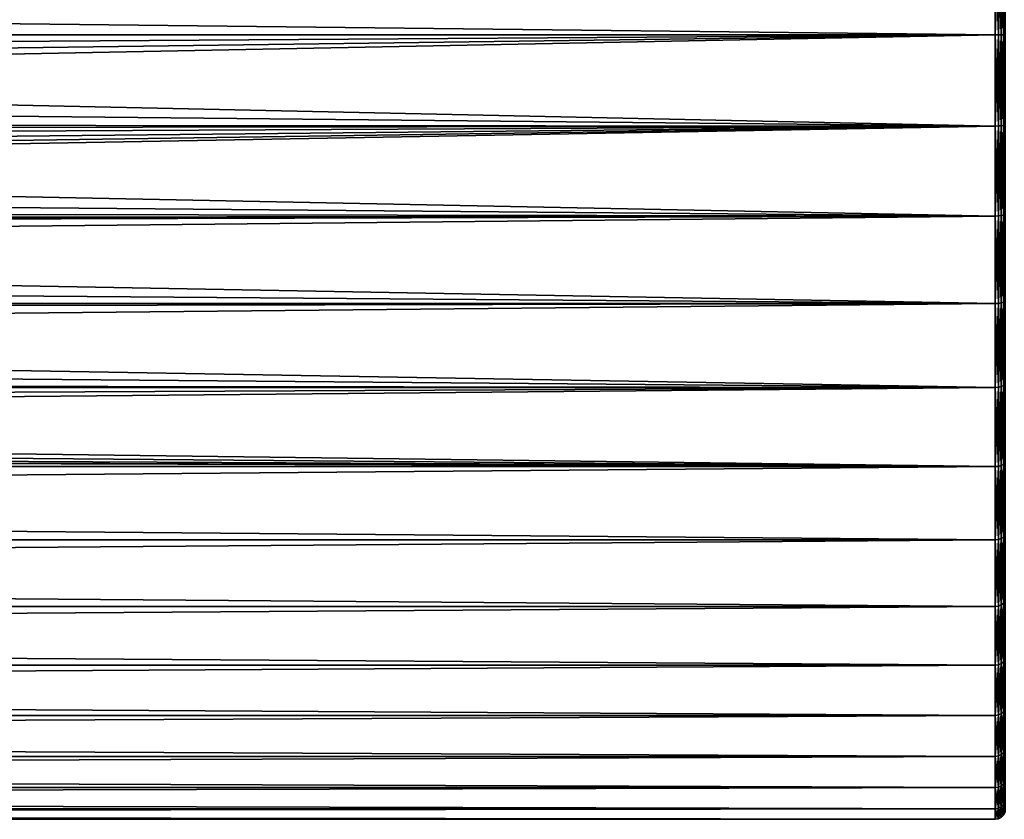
# Model space of a CAD drawing. Header units: metres. Extents: x -147 to 182, y -23 to 81.
# Tile 167 of 212: x 108 to 137, y -23 to 0. Entities that reach past the tile are written whole.
import ezdxf

# ---------------------------------------------------------------- set-up
doc = ezdxf.new("R2010")
doc.units = ezdxf.units.M
doc.layers.add('solid_ORA153_SW0001', color=7, linetype='CONTINUOUS')

msp = doc.modelspace()

# ---------------------------------------------------------------- linework, layer by layer
at = {"layer": 'solid_ORA153_SW0001'}
for points in [[(5.63121, 0.882831, 22.983051), (5.7, 0, 23), (136.699997, 2.670137, 22.844482)], [(136.699997, 2.670137, 22.844482), (5.7, 0, 23), (136.699997, 0, 23)], [(136.699997, 2.670139, -22.844482), (136.699997, 0, -23), (12.167912, 1.415718, -22.956388)], [(136.792709, 0, -22.985317), (136.699997, 0, -23), (136.699997, 2.670139, -22.844482)], [(136.792709, 2.668432, -22.829899), (136.792709, 0, -22.985317), (136.699997, 2.670139, -22.844482)], [(136.792709, 2.668432, 22.829899), (136.699997, 2.670137, 22.844482), (136.699997, 0, 23)], [(136.792709, 0, 22.985317), (136.792709, 2.668432, 22.829899), (136.699997, 0, 23)], [(136.876419, 0, -22.94265), (136.792709, 0, -22.985317), (136.792709, 2.668432, -22.829899)], [(136.876419, 2.663479, -22.787519), (136.876419, 0, -22.94265), (136.792709, 2.668432, -22.829899)], [(136.876419, 2.663479, 22.787519), (136.792709, 2.668432, 22.829899), (136.792709, 0, 22.985317)], [(136.876419, 0, 22.94265), (136.876419, 2.663479, 22.787519), (136.792709, 0, 22.985317)], [(136.94281, 0, -22.876183), (136.876419, 0, -22.94265), (136.876419, 2.663479, -22.787519)], [(136.94281, 2.655763, -22.721502), (136.94281, 0, -22.876183), (136.876419, 2.663479, -22.787519)], [(136.94281, 2.655763, 22.721502), (136.876419, 2.663479, 22.787519), (136.876419, 0, 22.94265)], [(136.94281, 0, 22.876183), (136.94281, 2.655763, 22.721502), (136.876419, 0, 22.94265)], [(136.985397, 0, -22.792437), (136.94281, 0, -22.876183), (136.94281, 2.655763, -22.721502)], [(136.985397, 2.64604, -22.638321), (136.985397, 0, -22.792437), (136.94281, 2.655763, -22.721502)], [(136.985397, 2.64604, 22.638321), (136.94281, 2.655763, 22.721502), (136.94281, 0, 22.876183)], [(136.985397, 0, 22.792437), (136.985397, 2.64604, 22.638321), (136.94281, 0, 22.876183)], [(12.167912, 1.415718, -22.956388), (136.699997, 0, -23), (12.25, 0, -23)], [(12.1679, -1.415829, -22.956381), (12.25, 0, -23), (136.699997, -2.670137, -22.844482)], [(12.25, 0, -23), (136.699997, 0, -23), (136.699997, -2.670137, -22.844482)], [(136.792709, -2.668432, -22.829899), (136.699997, -2.670137, -22.844482), (136.699997, 0, -23)], [(136.792709, -2.668432, -22.829899), (136.699997, 0, -23), (136.792709, 0, -22.985317)], [(136.876419, -2.663479, -22.787519), (136.792709, 0, -22.985317), (136.876419, 0, -22.94265)], [(136.876419, -2.663479, -22.787519), (136.792709, -2.668432, -22.829899), (136.792709, 0, -22.985317)], [(136.792709, -2.668432, 22.829899), (136.876419, 0, 22.94265), (136.792709, 0, 22.985317)], [(136.876419, -2.663479, 22.787519), (136.876419, 0, 22.94265), (136.792709, -2.668432, 22.829899)], [(136.876419, -2.663479, 22.787519), (136.94281, 0, 22.876183), (136.876419, 0, 22.94265)], [(136.94281, -2.655763, 22.721502), (136.94281, 0, 22.876183), (136.876419, -2.663479, 22.787519)], [(136.94281, -2.655763, 22.721502), (136.985397, 0, 22.792437), (136.94281, 0, 22.876183)], [(136.985397, -2.64604, 22.638321), (136.985397, 0, 22.792437), (136.94281, -2.655763, 22.721502)], [(136.699997, 0, 23), (5.425525, -1.747489, 22.933519), (5.086021, -2.573392, 22.855583)], [(136.699997, -2.670139, 22.844482), (136.699997, 0, 23), (5.086021, -2.573392, 22.855583)], [(136.699997, 0, 23), (5.631125, -0.883377, 22.98303), (5.425525, -1.747489, 22.933519)], [(136.699997, 0, 23), (5.7, 0, 23), (5.631125, -0.883377, 22.98303)], [(136.792709, 0, 22.985317), (136.699997, 0, 23), (136.699997, -2.670139, 22.844482)], [(136.792709, -2.668432, 22.829899), (136.792709, 0, 22.985317), (136.699997, -2.670139, 22.844482)], [(136.94281, -2.655763, -22.721502), (136.876419, 0, -22.94265), (136.94281, 0, -22.876183)], [(136.94281, -2.655763, -22.721502), (136.876419, -2.663479, -22.787519), (136.876419, 0, -22.94265)], [(136.985397, -2.64604, -22.638321), (136.94281, 0, -22.876183), (136.985397, 0, -22.792437)], [(136.985397, -2.64604, -22.638321), (136.94281, -2.655763, -22.721502), (136.94281, 0, -22.876183)], [(11.919767, -2.825238, -22.825819), (12.1679, -1.415829, -22.956381), (136.699997, -2.670137, -22.844482)], [(136.699997, -2.670139, 22.844482), (5.086021, -2.573392, 22.855583), (4.617283, -3.342249, 22.755865)], [(136.699997, -2.670139, 22.844482), (3.34114, -4.618083, 22.531607), (2.571872, -5.086795, 22.430437)], [(136.699997, -5.304171, 22.380032), (136.699997, -2.670139, 22.844482), (2.571872, -5.086795, 22.430437)], [(136.699997, -2.670139, 22.844482), (4.030097, -4.03092, 22.64402), (3.34114, -4.618083, 22.531607)], [(136.699997, -2.670139, 22.844482), (4.617283, -3.342249, 22.755865), (4.030097, -4.03092, 22.64402)], [(11.500705, -4.218554, -22.609816), (11.919767, -2.825238, -22.825819), (136.699997, -5.304164, -22.380032)], [(11.919767, -2.825238, -22.825819), (136.699997, -2.670137, -22.844482), (136.699997, -5.304164, -22.380032)], [(136.792709, -2.668432, 22.829899), (136.699997, -2.670139, 22.844482), (136.699997, -5.304171, 22.380032)], [(136.792709, -5.300779, 22.365746), (136.792709, -2.668432, 22.829899), (136.699997, -5.304171, 22.380032)], [(136.792709, -2.668432, -22.829899), (136.792709, -5.300779, -22.365746), (136.699997, -2.670137, -22.844482)], [(136.792709, -5.300779, -22.365746), (136.699997, -5.304164, -22.380032), (136.699997, -2.670137, -22.844482)], [(136.876419, -2.663479, 22.787519), (136.792709, -2.668432, 22.829899), (136.792709, -5.300779, 22.365746)], [(136.876419, -5.290939, 22.324228), (136.876419, -2.663479, 22.787519), (136.792709, -5.300779, 22.365746)], [(136.876419, -2.663479, -22.787519), (136.876419, -5.290939, -22.324228), (136.792709, -2.668432, -22.829899)], [(136.876419, -5.290939, -22.324228), (136.792709, -5.300779, -22.365746), (136.792709, -2.668432, -22.829899)], [(136.94281, -2.655763, 22.721502), (136.876419, -2.663479, 22.787519), (136.876419, -5.290939, 22.324228)], [(136.94281, -5.275611, 22.259552), (136.94281, -2.655763, 22.721502), (136.876419, -5.290939, 22.324228)], [(136.94281, -2.655763, -22.721502), (136.94281, -5.275611, -22.259552), (136.876419, -2.663479, -22.787519)], [(136.94281, -5.275611, -22.259552), (136.876419, -5.290939, -22.324228), (136.876419, -2.663479, -22.787519)], [(136.985397, -2.64604, 22.638321), (136.94281, -2.655763, 22.721502), (136.94281, -5.275611, 22.259552)], [(136.985397, -5.256298, 22.178062), (136.985397, -2.64604, 22.638321), (136.94281, -5.275611, 22.259552)], [(136.985397, -2.64604, -22.638321), (136.985397, -5.256298, -22.178062), (136.94281, -2.655763, -22.721502)], [(136.985397, -5.256298, -22.178062), (136.94281, -5.275611, -22.259552), (136.94281, -2.655763, -22.721502)], [(10.905372, -5.579877, -22.312887), (11.500705, -4.218554, -22.609816), (136.699997, -5.304164, -22.380032)], [(136.699997, -5.304171, 22.380032), (2.571872, -5.086795, 22.430437), (1.743262, -5.426886, 22.350592)], [(136.699997, -5.304171, 22.380032), (0.00164, -5.7, 22.282505), (-112.699997, -7.866463, 21.61293)], [(136.699997, -7.866471, 21.612928), (136.699997, -5.304171, 22.380032), (-112.699997, -7.866463, 21.61293)], [(136.699997, -5.304171, 22.380032), (0.88078, -5.631537, 22.299906), (0.00164, -5.7, 22.282505)], [(136.699997, -5.304171, 22.380032), (1.743262, -5.426886, 22.350592), (0.88078, -5.631537, 22.299906)], [(10.905372, -5.579877, -22.312887), (136.699997, -5.304164, -22.380032), (136.699997, -7.866463, -21.61293)], [(136.792709, -5.300779, 22.365746), (136.699997, -5.304171, 22.380032), (136.699997, -7.866471, 21.612928)], [(136.792709, -7.861442, 21.599133), (136.792709, -5.300779, 22.365746), (136.699997, -7.866471, 21.612928)], [(136.792709, -5.300779, -22.365746), (136.792709, -7.861442, -21.599133), (136.699997, -5.304164, -22.380032)], [(136.792709, -7.861442, -21.599133), (136.699997, -7.866463, -21.61293), (136.699997, -5.304164, -22.380032)], [(136.876419, -5.290939, 22.324228), (136.792709, -5.300779, 22.365746), (136.792709, -7.861442, 21.599133)], [(136.876419, -7.846848, 21.559038), (136.876419, -5.290939, 22.324228), (136.792709, -7.861442, 21.599133)], [(136.876419, -5.290939, -22.324228), (136.876419, -7.846848, -21.559038), (136.792709, -5.300779, -22.365746)], [(136.876419, -7.846848, -21.559038), (136.792709, -7.861442, -21.599133), (136.792709, -5.300779, -22.365746)], [(136.94281, -5.275611, 22.259552), (136.876419, -5.290939, 22.324228), (136.876419, -7.846848, 21.559038)], [(136.94281, -7.824115, 21.49658), (136.94281, -5.275611, 22.259552), (136.876419, -7.846848, 21.559038)], [(136.94281, -5.275611, -22.259552), (136.94281, -7.824115, -21.49658), (136.876419, -5.290939, -22.324228)], [(136.94281, -7.824115, -21.49658), (136.876419, -7.846848, -21.559038), (136.876419, -5.290939, -22.324228)], [(136.985397, -5.256298, 22.178062), (136.94281, -5.275611, 22.259552), (136.94281, -7.824115, 21.49658)], [(136.985397, -7.795472, 21.417885), (136.985397, -5.256298, 22.178062), (136.94281, -7.824115, 21.49658)], [(136.985397, -5.256298, -22.178062), (136.985397, -7.795472, -21.417885), (136.94281, -5.275611, -22.259552)], [(136.985397, -7.795472, -21.417885), (136.94281, -7.824115, -21.49658), (136.94281, -5.275611, -22.259552)], [(10.128919, -6.889697, -21.94384), (10.905372, -5.579877, -22.312887), (136.699997, -7.866463, -21.61293)], [(9.174504, -8.117316, -21.519972), (10.128919, -6.889697, -21.94384), (136.699997, -7.866463, -21.61293)], [(136.699997, -7.866471, 21.612928), (-112.699997, -7.866463, 21.61293), (-112.699997, -10.322381, 20.553551)], [(136.699997, -10.322388, 20.553547), (136.699997, -7.866471, 21.612928), (-112.699997, -10.322381, 20.553551)], [(9.174504, -8.117316, -21.519972), (136.699997, -7.866463, -21.61293), (136.699997, -10.322383, -20.553549)], [(136.792709, -7.861442, 21.599133), (136.699997, -7.866471, 21.612928), (136.699997, -10.322388, 20.553547)], [(136.792709, -10.315791, 20.54043), (136.792709, -7.861442, 21.599133), (136.699997, -10.322388, 20.553547)], [(136.792709, -7.861442, -21.599133), (136.792709, -10.315791, -20.54043), (136.699997, -7.866463, -21.61293)], [(136.792709, -10.315791, -20.54043), (136.699997, -10.322383, -20.553549), (136.699997, -7.866463, -21.61293)], [(136.876419, -7.846848, 21.559038), (136.792709, -7.861442, 21.599133), (136.792709, -10.315791, 20.54043)], [(136.876419, -10.296642, 20.5023), (136.876419, -7.846848, 21.559038), (136.792709, -10.315791, 20.54043)], [(136.876419, -7.846848, -21.559038), (136.876419, -10.296642, -20.5023), (136.792709, -7.861442, -21.599133)], [(136.876419, -10.296642, -20.5023), (136.792709, -10.315791, -20.54043), (136.792709, -7.861442, -21.599133)], [(136.94281, -7.824115, 21.49658), (136.876419, -7.846848, 21.559038), (136.876419, -10.296642, 20.5023)], [(136.94281, -10.266812, 20.442904), (136.94281, -7.824115, 21.49658), (136.876419, -10.296642, 20.5023)], [(136.94281, -7.824115, -21.49658), (136.94281, -10.266812, -20.442904), (136.876419, -7.846848, -21.559038)], [(136.94281, -10.266812, -20.442904), (136.876419, -10.296642, -20.5023), (136.876419, -7.846848, -21.559038)], [(136.985397, -7.795472, 21.417885), (136.94281, -7.824115, 21.49658), (136.94281, -10.266812, 20.442904)], [(136.985397, -10.229227, 20.368065), (136.985397, -7.795472, 21.417885), (136.94281, -10.266812, 20.442904)], [(136.985397, -7.795472, -21.417885), (136.985397, -10.229227, -20.368065), (136.94281, -7.824115, -21.49658)], [(136.985397, -10.229227, -20.368065), (136.94281, -10.266812, -20.442904), (136.94281, -7.824115, -21.49658)], [(8.060163, -9.224743, -21.069033), (9.174504, -8.117316, -21.519972), (136.699997, -10.322383, -20.553549)], [(6.817986, -10.177298, -20.625776), (8.060163, -9.224743, -21.069033), (136.699997, -10.322383, -20.553549)], [(136.699997, -10.322388, 20.553547), (-112.699997, -10.322381, 20.553551), (-112.699997, -12.638706, 19.216219)], [(136.699997, -12.638711, 19.216217), (136.699997, -10.322388, 20.553547), (-112.699997, -12.638706, 19.216219)], [(5.492866, -10.949481, -20.22644), (6.817986, -10.177298, -20.625776), (136.699997, -10.322383, -20.553549)], [(5.492866, -10.949481, -20.22644), (136.699997, -10.322383, -20.553549), (136.699997, -12.63871, -19.216217)], [(136.792709, -10.315791, 20.54043), (136.699997, -10.322388, 20.553547), (136.699997, -12.638711, 19.216217)], [(136.792709, -12.630638, 19.203953), (136.792709, -10.315791, 20.54043), (136.699997, -12.638711, 19.216217)], [(136.792709, -10.315791, -20.54043), (136.792709, -12.630638, -19.203953), (136.699997, -10.322383, -20.553549)], [(136.792709, -12.630638, -19.203953), (136.699997, -12.63871, -19.216217), (136.699997, -10.322383, -20.553549)], [(136.876419, -10.296642, 20.5023), (136.792709, -10.315791, 20.54043), (136.792709, -12.630638, 19.203953)], [(136.876419, -12.607192, 19.168304), (136.876419, -10.296642, 20.5023), (136.792709, -12.630638, 19.203953)], [(136.876419, -10.296642, -20.5023), (136.876419, -12.607192, -19.168304), (136.792709, -10.315791, -20.54043)], [(136.876419, -12.607192, -19.168304), (136.792709, -12.630638, -19.203953), (136.792709, -10.315791, -20.54043)], [(136.94281, -10.266812, 20.442904), (136.876419, -10.296642, 20.5023), (136.876419, -12.607192, 19.168304)], [(136.94281, -12.570668, 19.112772), (136.94281, -10.266812, 20.442904), (136.876419, -12.607192, 19.168304)], [(136.94281, -10.266812, -20.442904), (136.94281, -12.570668, -19.112772), (136.876419, -10.296642, -20.5023)], [(136.94281, -12.570668, -19.112772), (136.876419, -12.607192, -19.168304), (136.876419, -10.296642, -20.5023)], [(136.985397, -10.229227, 20.368065), (136.94281, -10.266812, 20.442904), (136.94281, -12.570668, 19.112772)], [(136.985397, -12.524649, 19.042803), (136.985397, -10.229227, 20.368065), (136.94281, -12.570668, 19.112772)], [(136.985397, -10.229227, -20.368065), (136.985397, -12.524649, -19.042803), (136.94281, -10.266812, -20.442904)], [(136.985397, -12.524649, -19.042803), (136.94281, -12.570668, -19.112772), (136.94281, -10.266812, -20.442904)], [(4.125631, -11.534368, -19.898703), (5.492866, -10.949481, -20.22644), (136.699997, -12.63871, -19.216217)], [(2.744125, -11.938672, -19.658792), (4.125631, -11.534368, -19.898703), (136.699997, -12.63871, -19.216217)], [(1.369281, -12.173241, -19.51441), (2.744125, -11.938672, -19.658792), (136.699997, -12.63871, -19.216217)], [(-0.000374, -12.250007, -19.466312), (136.699997, -12.63871, -19.216217), (-112.699997, -12.638706, -19.216219)], [(-0.000374, -12.250007, -19.466312), (1.369281, -12.173241, -19.51441), (136.699997, -12.63871, -19.216217)], [(136.699997, -14.784117, -17.61902), (-112.699997, -14.784115, -17.619022), (-112.699997, -12.638706, -19.216219)], [(136.699997, -12.63871, -19.216217), (136.699997, -14.784117, -17.61902), (-112.699997, -12.638706, -19.216219)], [(136.699997, -12.638711, 19.216217), (-112.699997, -12.638706, 19.216219), (-112.699997, -14.784115, 17.619022)], [(136.699997, -14.78412, 17.619019), (136.699997, -12.638711, 19.216217), (-112.699997, -14.784115, 17.619022)], [(136.792709, -12.630638, 19.203953), (136.699997, -12.638711, 19.216217), (136.699997, -14.78412, 17.619019)], [(136.792709, -14.774677, 17.607775), (136.792709, -12.630638, 19.203953), (136.699997, -14.78412, 17.619019)], [(136.792709, -12.630638, -19.203953), (136.792709, -14.774677, -17.607775), (136.699997, -12.63871, -19.216217)], [(136.792709, -14.774677, -17.607775), (136.699997, -14.784117, -17.61902), (136.699997, -12.63871, -19.216217)], [(136.876419, -12.607192, 19.168304), (136.792709, -12.630638, 19.203953), (136.792709, -14.774677, 17.607775)], [(136.876419, -14.747251, 17.575089), (136.876419, -12.607192, 19.168304), (136.792709, -14.774677, 17.607775)], [(136.876419, -12.607192, -19.168304), (136.876419, -14.747251, -17.575089), (136.792709, -12.630638, -19.203953)], [(136.876419, -14.747251, -17.575089), (136.792709, -14.774677, -17.607775), (136.792709, -12.630638, -19.203953)], [(136.94281, -12.570668, 19.112772), (136.876419, -12.607192, 19.168304), (136.876419, -14.747251, 17.575089)], [(136.94281, -14.704527, 17.524174), (136.94281, -12.570668, 19.112772), (136.876419, -14.747251, 17.575089)], [(136.94281, -12.570668, -19.112772), (136.94281, -14.704527, -17.524174), (136.876419, -12.607192, -19.168304)], [(136.94281, -14.704527, -17.524174), (136.876419, -14.747251, -17.575089), (136.876419, -12.607192, -19.168304)], [(136.985397, -12.524649, 19.042803), (136.94281, -12.570668, 19.112772), (136.94281, -14.704527, 17.524174)], [(136.985397, -14.650696, 17.460018), (136.985397, -12.524649, 19.042803), (136.94281, -14.704527, 17.524174)], [(136.985397, -12.524649, -19.042803), (136.985397, -14.650696, -17.460018), (136.94281, -12.570668, -19.112772)], [(136.985397, -14.650696, -17.460018), (136.94281, -14.704527, -17.524174), (136.94281, -12.570668, -19.112772)], [(136.985397, -14.650696, 17.460018), (136.94281, -14.704527, 17.524174), (136.94281, -16.639532, 15.698589)], [(136.985397, -16.578617, 15.641119), (136.985397, -14.650696, 17.460018), (136.94281, -16.639532, 15.698589)], [(136.985397, -14.650696, -17.460018), (136.985397, -16.578617, -15.641119), (136.94281, -14.704527, -17.524174)], [(136.699997, -16.729595, -15.783557), (-112.699997, -16.729593, -15.783558), (-112.699997, -14.784115, -17.619022)], [(136.699997, -14.784117, -17.61902), (136.699997, -16.729595, -15.783557), (-112.699997, -14.784115, -17.619022)], [(136.699997, -14.78412, 17.619019), (-112.699997, -14.784115, 17.619022), (-112.699997, -16.729593, 15.783558)], [(136.699997, -16.729597, 15.783554), (136.699997, -14.78412, 17.619019), (-112.699997, -16.729593, 15.783558)], [(136.792709, -14.774677, 17.607775), (136.699997, -14.78412, 17.619019), (136.699997, -16.729597, 15.783554)], [(136.792709, -16.718914, 15.773481), (136.792709, -14.774677, 17.607775), (136.699997, -16.729597, 15.783554)], [(136.792709, -14.774677, -17.607775), (136.792709, -16.718914, -15.773481), (136.699997, -14.784117, -17.61902)], [(136.792709, -16.718914, -15.773481), (136.699997, -16.729595, -15.783557), (136.699997, -14.784117, -17.61902)], [(136.876419, -14.747251, 17.575089), (136.792709, -14.774677, 17.607775), (136.792709, -16.718914, 15.773481)], [(136.876419, -16.68788, 15.744202), (136.876419, -14.747251, 17.575089), (136.792709, -16.718914, 15.773481)], [(136.876419, -14.747251, -17.575089), (136.876419, -16.68788, -15.744202), (136.792709, -14.774677, -17.607775)], [(136.876419, -16.68788, -15.744202), (136.792709, -16.718914, -15.773481), (136.792709, -14.774677, -17.607775)], [(136.94281, -14.704527, 17.524174), (136.876419, -14.747251, 17.575089), (136.876419, -16.68788, 15.744202)], [(136.94281, -16.639532, 15.698589), (136.94281, -14.704527, 17.524174), (136.876419, -16.68788, 15.744202)], [(136.94281, -14.704527, -17.524174), (136.94281, -16.639532, -15.698589), (136.876419, -14.747251, -17.575089)], [(136.94281, -16.639532, -15.698589), (136.876419, -16.68788, -15.744202), (136.876419, -14.747251, -17.575089)], [(136.985397, -16.578617, -15.641119), (136.94281, -16.639532, -15.698589), (136.94281, -14.704527, -17.524174)], [(136.876419, -16.68788, 15.744202), (136.792709, -16.718914, 15.773481), (136.792709, -18.437056, 13.72588)], [(136.876419, -18.402832, 13.7004), (136.876419, -16.68788, 15.744202), (136.792709, -18.437056, 13.72588)], [(136.876419, -16.68788, -15.744202), (136.876419, -18.402832, -13.7004), (136.792709, -16.718914, -15.773481)], [(136.94281, -16.639532, 15.698589), (136.876419, -16.68788, 15.744202), (136.876419, -18.402832, 13.7004)], [(136.94281, -18.349518, 13.660709), (136.94281, -16.639532, 15.698589), (136.876419, -18.402832, 13.7004)], [(136.94281, -16.639532, -15.698589), (136.94281, -18.349518, -13.660709), (136.876419, -16.68788, -15.744202)], [(136.94281, -18.349518, -13.660709), (136.876419, -18.402832, -13.7004), (136.876419, -16.68788, -15.744202)], [(136.985397, -16.578617, 15.641119), (136.94281, -16.639532, 15.698589), (136.94281, -18.349518, 13.660709)], [(136.985397, -18.282341, 13.610699), (136.985397, -16.578617, 15.641119), (136.94281, -18.349518, 13.660709)], [(136.985397, -16.578617, -15.641119), (136.985397, -18.282341, -13.610699), (136.94281, -16.639532, -15.698589)], [(136.985397, -18.282341, -13.610699), (136.94281, -18.349518, -13.660709), (136.94281, -16.639532, -15.698589)], [(136.699997, -18.448833, -13.734646), (-112.699997, -18.448833, -13.734648), (-112.699997, -16.729593, -15.783558)], [(136.699997, -16.729595, -15.783557), (136.699997, -18.448833, -13.734646), (-112.699997, -16.729593, -15.783558)], [(136.699997, -16.729597, 15.783554), (-112.699997, -16.729593, 15.783558), (-112.699997, -18.448833, 13.734648)], [(136.699997, -18.448835, 13.734644), (136.699997, -16.729597, 15.783554), (-112.699997, -18.448833, 13.734648)], [(136.792709, -16.718914, 15.773481), (136.699997, -16.729597, 15.783554), (136.699997, -18.448835, 13.734644)], [(136.792709, -18.437056, 13.72588), (136.792709, -16.718914, 15.773481), (136.699997, -18.448835, 13.734644)], [(136.792709, -16.718914, -15.773481), (136.792709, -18.437056, -13.72588), (136.699997, -16.729595, -15.783557)], [(136.792709, -18.437056, -13.72588), (136.699997, -18.448833, -13.734646), (136.699997, -16.729595, -15.783557)], [(136.876419, -18.402832, -13.7004), (136.792709, -18.437056, -13.72588), (136.792709, -16.718914, -15.773481)], [(136.792709, -18.437056, 13.72588), (136.699997, -18.448835, 13.734644), (136.699997, -19.918587, 11.499996)], [(136.792709, -19.905869, 11.492659), (136.792709, -18.437056, 13.72588), (136.699997, -19.918587, 11.499996)], [(136.792709, -18.437056, -13.72588), (136.792709, -19.905869, -11.492659), (136.699997, -18.448833, -13.734646)], [(136.876419, -18.402832, 13.7004), (136.792709, -18.437056, 13.72588), (136.792709, -19.905869, 11.492659)], [(136.876419, -19.868917, 11.471325), (136.876419, -18.402832, 13.7004), (136.792709, -19.905869, 11.492659)], [(136.876419, -18.402832, -13.7004), (136.876419, -19.868917, -11.471325), (136.792709, -18.437056, -13.72588)], [(136.876419, -19.868917, -11.471325), (136.792709, -19.905869, -11.492659), (136.792709, -18.437056, -13.72588)], [(136.94281, -18.349518, 13.660709), (136.876419, -18.402832, 13.7004), (136.876419, -19.868917, 11.471325)], [(136.94281, -19.811356, 11.438091), (136.94281, -18.349518, 13.660709), (136.876419, -19.868917, 11.471325)], [(136.94281, -18.349518, -13.660709), (136.94281, -19.811356, -11.438091), (136.876419, -18.402832, -13.7004)], [(136.94281, -19.811356, -11.438091), (136.876419, -19.868917, -11.471325), (136.876419, -18.402832, -13.7004)], [(136.985397, -18.282341, 13.610699), (136.94281, -18.349518, 13.660709), (136.94281, -19.811356, 11.438091)], [(136.985397, -19.738829, 11.396218), (136.985397, -18.282341, 13.610699), (136.94281, -19.811356, 11.438091)], [(136.985397, -18.282341, -13.610699), (136.985397, -19.738829, -11.396218), (136.94281, -18.349518, -13.660709)], [(136.985397, -19.738829, -11.396218), (136.94281, -19.811356, -11.438091), (136.94281, -18.349518, -13.660709)], [(136.699997, -19.918585, -11.499999), (-112.699997, -19.918585, -11.5), (-112.699997, -18.448833, -13.734648)], [(136.699997, -18.448833, -13.734646), (136.699997, -19.918585, -11.499999), (-112.699997, -18.448833, -13.734648)], [(136.699997, -18.448835, 13.734644), (-112.699997, -18.448833, 13.734648), (-112.699997, -19.918585, 11.5)], [(136.699997, -19.918587, 11.499996), (136.699997, -18.448835, 13.734644), (-112.699997, -19.918585, 11.5)], [(136.792709, -19.905869, -11.492659), (136.699997, -19.918585, -11.499999), (136.699997, -18.448833, -13.734646)], [(136.876419, -19.868917, 11.471325), (136.792709, -19.905869, 11.492659), (136.792709, -21.105488, 9.104019)], [(136.876419, -21.066311, 9.087119), (136.876419, -19.868917, 11.471325), (136.792709, -21.105488, 9.104019)], [(136.876419, -19.868917, -11.471325), (136.876419, -21.066311, -9.087119), (136.792709, -19.905869, -11.492659)], [(136.94281, -19.811356, 11.438091), (136.876419, -19.868917, 11.471325), (136.876419, -21.066311, 9.087119)], [(136.94281, -21.00528, 9.060793), (136.94281, -19.811356, 11.438091), (136.876419, -21.066311, 9.087119)], [(136.94281, -19.811356, -11.438091), (136.94281, -21.00528, -9.060793), (136.876419, -19.868917, -11.471325)], [(136.94281, -21.00528, -9.060793), (136.876419, -21.066311, -9.087119), (136.876419, -19.868917, -11.471325)], [(136.985397, -19.738829, 11.396218), (136.94281, -19.811356, 11.438091), (136.94281, -21.00528, 9.060793)], [(136.985397, -20.928383, 9.027623), (136.985397, -19.738829, 11.396218), (136.94281, -21.00528, 9.060793)], [(136.985397, -19.738829, -11.396218), (136.985397, -20.928383, -9.027623), (136.94281, -19.811356, -11.438091)], [(136.985397, -20.928383, -9.027623), (136.94281, -21.00528, -9.060793), (136.94281, -19.811356, -11.438091)], [(136.699997, -21.118971, -9.109835), (-112.699997, -21.118971, -9.109835), (-112.699997, -19.918585, -11.5)], [(136.699997, -19.918585, -11.499999), (136.699997, -21.118971, -9.109835), (-112.699997, -19.918585, -11.5)], [(136.699997, -19.918587, 11.499996), (-112.699997, -19.918585, 11.5), (-112.699997, -21.118971, 9.109835)], [(136.699997, -21.118971, 9.109832), (136.699997, -19.918587, 11.499996), (-112.699997, -21.118971, 9.109835)], [(136.792709, -19.905869, 11.492659), (136.699997, -19.918587, 11.499996), (136.699997, -21.118971, 9.109832)], [(136.792709, -21.105488, 9.104019), (136.792709, -19.905869, 11.492659), (136.699997, -21.118971, 9.109832)], [(136.792709, -19.905869, -11.492659), (136.792709, -21.105488, -9.104019), (136.699997, -19.918585, -11.499999)], [(136.792709, -21.105488, -9.104019), (136.699997, -21.118971, -9.109835), (136.699997, -19.918585, -11.499999)], [(136.876419, -21.066311, -9.087119), (136.792709, -21.105488, -9.104019), (136.792709, -19.905869, -11.492659)], [(136.94281, -21.00528, 9.060793), (136.876419, -21.066311, 9.087119), (136.876419, -21.978817, 6.580026)], [(136.94281, -21.915144, 6.560963), (136.94281, -21.00528, 9.060793), (136.876419, -21.978817, 6.580026)], [(136.94281, -21.00528, -9.060793), (136.94281, -21.915144, -6.560963), (136.876419, -21.066311, -9.087119)], [(136.985397, -20.928383, 9.027623), (136.94281, -21.00528, 9.060793), (136.94281, -21.915144, 6.560963)], [(136.985397, -21.834915, 6.536944), (136.985397, -20.928383, 9.027623), (136.94281, -21.915144, 6.560963)], [(136.985397, -20.928383, -9.027623), (136.985397, -21.834915, -6.536944), (136.94281, -21.00528, -9.060793)], [(136.985397, -21.834915, -6.536944), (136.94281, -21.915144, -6.560963), (136.94281, -21.00528, -9.060793)], [(136.699997, -22.033758, -6.596475), (-112.699997, -22.033758, -6.596474), (-112.699997, -21.118971, -9.109835)], [(136.699997, -21.118971, -9.109835), (136.699997, -22.033758, -6.596475), (-112.699997, -21.118971, -9.109835)], [(136.699997, -21.118971, 9.109832), (-112.699997, -21.118971, 9.109835), (-112.699997, -22.033758, 6.596474)], [(136.699997, -22.03376, 6.596472), (136.699997, -21.118971, 9.109832), (-112.699997, -22.033758, 6.596474)], [(136.792709, -21.105488, 9.104019), (136.699997, -21.118971, 9.109832), (136.699997, -22.03376, 6.596472)], [(136.792709, -22.019693, 6.592263), (136.792709, -21.105488, 9.104019), (136.699997, -22.03376, 6.596472)], [(136.792709, -21.105488, -9.104019), (136.792709, -22.019693, -6.592263), (136.699997, -21.118971, -9.109835)], [(136.792709, -22.019693, -6.592263), (136.699997, -22.033758, -6.596475), (136.699997, -21.118971, -9.109835)], [(136.876419, -21.066311, 9.087119), (136.792709, -21.105488, 9.104019), (136.792709, -22.019693, 6.592263)], [(136.876419, -21.978817, 6.580026), (136.876419, -21.066311, 9.087119), (136.792709, -22.019693, 6.592263)], [(136.876419, -21.066311, -9.087119), (136.876419, -21.978817, -6.580026), (136.792709, -21.105488, -9.104019)], [(136.876419, -21.978817, -6.580026), (136.792709, -22.019693, -6.592263), (136.792709, -21.105488, -9.104019)], [(136.94281, -21.915144, -6.560963), (136.876419, -21.978817, -6.580026), (136.876419, -21.066311, -9.087119)], [(136.985397, -21.834915, 6.536944), (136.94281, -21.915144, 6.560963), (136.94281, -22.528643, 3.972408)], [(136.985397, -22.446167, 3.957865), (136.985397, -21.834915, 6.536944), (136.94281, -22.528643, 3.972408)], [(136.985397, -21.834915, -6.536944), (136.985397, -22.446167, -3.957865), (136.94281, -21.915144, -6.560963)], [(136.699997, -22.650578, -3.993909), (-112.699997, -22.650578, -3.993908), (-112.699997, -22.033758, -6.596474)], [(136.699997, -22.033758, -6.596475), (136.699997, -22.650578, -3.993909), (-112.699997, -22.033758, -6.596474)], [(136.699997, -22.03376, 6.596472), (-112.699997, -22.033758, 6.596474), (-112.699997, -22.650578, 3.993908)], [(136.699997, -22.650579, 3.993905), (136.699997, -22.03376, 6.596472), (-112.699997, -22.650578, 3.993908)], [(136.792709, -22.019693, 6.592263), (136.699997, -22.03376, 6.596472), (136.699997, -22.650579, 3.993905)], [(136.792709, -22.636118, 3.991359), (136.792709, -22.019693, 6.592263), (136.699997, -22.650579, 3.993905)], [(136.792709, -22.019693, -6.592263), (136.792709, -22.636118, -3.991359), (136.699997, -22.033758, -6.596475)], [(136.792709, -22.636118, -3.991359), (136.699997, -22.650578, -3.993909), (136.699997, -22.033758, -6.596475)], [(136.876419, -21.978817, 6.580026), (136.792709, -22.019693, 6.592263), (136.792709, -22.636118, 3.991359)], [(136.876419, -22.594099, 3.983949), (136.876419, -21.978817, 6.580026), (136.792709, -22.636118, 3.991359)], [(136.876419, -21.978817, -6.580026), (136.876419, -22.594099, -3.983949), (136.792709, -22.019693, -6.592263)], [(136.876419, -22.594099, -3.983949), (136.792709, -22.636118, -3.991359), (136.792709, -22.019693, -6.592263)], [(136.94281, -21.915144, 6.560963), (136.876419, -21.978817, 6.580026), (136.876419, -22.594099, 3.983949)], [(136.94281, -22.528643, 3.972408), (136.94281, -21.915144, 6.560963), (136.876419, -22.594099, 3.983949)], [(136.94281, -21.915144, -6.560963), (136.94281, -22.528643, -3.972408), (136.876419, -21.978817, -6.580026)], [(136.94281, -22.528643, -3.972408), (136.876419, -22.594099, -3.983949), (136.876419, -21.978817, -6.580026)], [(136.985397, -22.446167, -3.957865), (136.94281, -22.528643, -3.972408), (136.94281, -21.915144, -6.560963)], [(136.985397, -22.446167, 3.957865), (136.94281, -22.528643, 3.972408), (136.94281, -22.837481, 1.330132)], [(136.985397, -22.753876, 1.325262), (136.985397, -22.446167, 3.957865), (136.94281, -22.837481, 1.330132)], [(136.985397, -22.446167, -3.957865), (136.985397, -22.753876, -1.325262), (136.94281, -22.528643, -3.972408)], [(136.699997, -22.961088, -1.337332), (-112.699997, -22.961088, -1.337331), (-112.699997, -22.650578, -3.993908)], [(136.699997, -22.650578, -3.993909), (136.699997, -22.961088, -1.337332), (-112.699997, -22.650578, -3.993908)], [(136.699997, -22.650579, 3.993905), (-112.699997, -22.650578, 3.993908), (-112.699997, -22.961088, 1.337331)], [(136.699997, -22.961088, 1.337329), (136.699997, -22.650579, 3.993905), (-112.699997, -22.961088, 1.337331)], [(136.792709, -22.636118, 3.991359), (136.699997, -22.650579, 3.993905), (136.699997, -22.961088, 1.337329)], [(136.792709, -22.94643, 1.336477), (136.792709, -22.636118, 3.991359), (136.699997, -22.961088, 1.337329)], [(136.792709, -22.636118, -3.991359), (136.792709, -22.94643, -1.336477), (136.699997, -22.650578, -3.993909)], [(136.792709, -22.94643, -1.336477), (136.699997, -22.961088, -1.337332), (136.699997, -22.650578, -3.993909)], [(136.876419, -22.594099, 3.983949), (136.792709, -22.636118, 3.991359), (136.792709, -22.94643, 1.336477)], [(136.876419, -22.903835, 1.333996), (136.876419, -22.594099, 3.983949), (136.792709, -22.94643, 1.336477)], [(136.876419, -22.594099, -3.983949), (136.876419, -22.903835, -1.333996), (136.792709, -22.636118, -3.991359)], [(136.876419, -22.903835, -1.333996), (136.792709, -22.94643, -1.336477), (136.792709, -22.636118, -3.991359)], [(136.94281, -22.528643, 3.972408), (136.876419, -22.594099, 3.983949), (136.876419, -22.903835, 1.333996)], [(136.94281, -22.837481, 1.330132), (136.94281, -22.528643, 3.972408), (136.876419, -22.903835, 1.333996)], [(136.94281, -22.528643, -3.972408), (136.94281, -22.837481, -1.330132), (136.876419, -22.594099, -3.983949)], [(136.94281, -22.837481, -1.330132), (136.876419, -22.903835, -1.333996), (136.876419, -22.594099, -3.983949)], [(136.985397, -22.753876, -1.325262), (136.94281, -22.837481, -1.330132), (136.94281, -22.528643, -3.972408)], [(136.985397, -22.753876, 1.325262), (136.94281, -22.837481, 1.330132), (136.94281, -22.837481, -1.330132)], [(136.985397, -22.753876, -1.325262), (136.985397, -22.753876, 1.325262), (136.94281, -22.837481, -1.330132)], [(136.699997, -22.961088, 1.337329), (-112.699997, -22.961088, 1.337331), (-112.699997, -22.961088, -1.337331)], [(136.699997, -22.961088, -1.337332), (136.699997, -22.961088, 1.337329), (-112.699997, -22.961088, -1.337331)], [(136.792709, -22.94643, 1.336477), (136.699997, -22.961088, 1.337329), (136.699997, -22.961088, -1.337332)], [(136.792709, -22.94643, -1.336477), (136.792709, -22.94643, 1.336477), (136.699997, -22.961088, -1.337332)], [(136.876419, -22.903835, 1.333996), (136.792709, -22.94643, 1.336477), (136.792709, -22.94643, -1.336477)], [(136.876419, -22.903835, -1.333996), (136.876419, -22.903835, 1.333996), (136.792709, -22.94643, -1.336477)], [(136.94281, -22.837481, 1.330132), (136.876419, -22.903835, 1.333996), (136.876419, -22.903835, -1.333996)], [(136.94281, -22.837481, -1.330132), (136.94281, -22.837481, 1.330132), (136.876419, -22.903835, -1.333996)]]:
    msp.add_3dface(points, dxfattribs=at)

doc.saveas('drawing.dxf')
